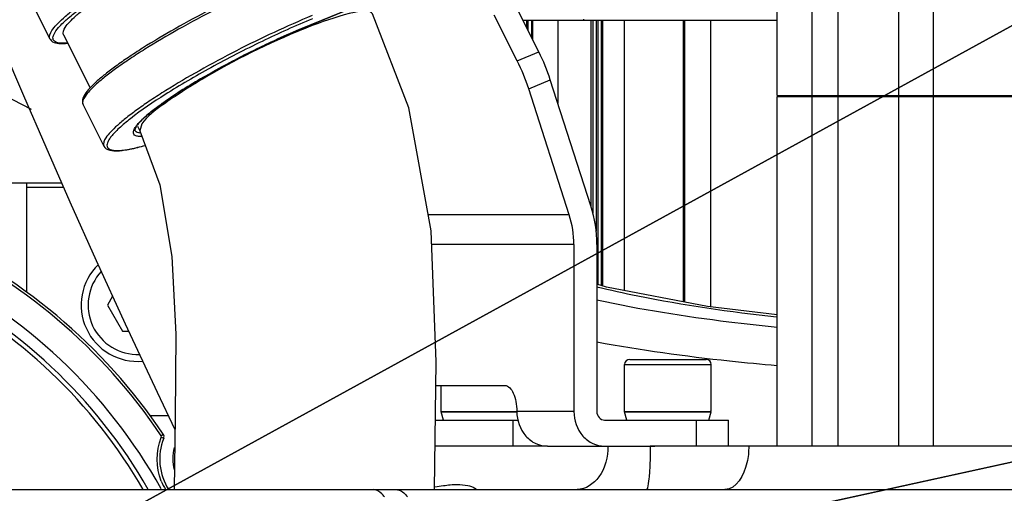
# Model space of a CAD drawing. Header units: millimetres. Extents: x 0 to 5940, y 0 to 4200.
# Tile 44 of 87: x 2757 to 2870, y 711 to 766. Entities that reach past the tile are written whole.
import ezdxf

# ---------------------------------------------------------------- set-up
doc = ezdxf.new("R2010")
doc.units = ezdxf.units.MM
doc.header["$LTSCALE"] = 326.7
doc.layers.get('0').update_dxf_attribs({"linetype": 'CONTINUOUS'})
for name, color, linetype in [('304102000078DXF_CONTINUOUS_LINE', 7, 'CONTINUOUS'), ('304103000186DXF_CONTINUOUS_LINE', 7, 'CONTINUOUS'), ('304105000176DXF_CONTINUOUS_LINE', 7, 'CONTINUOUS'), ('304105000177DXF_CONTINUOUS_LINE', 7, 'CONTINUOUS'), ('304109000002DXF_CONTINUOUS_LINE', 7, 'CONTINUOUS'), ('304304000126DXF_CONTINUOUS_LINE', 7, 'CONTINUOUS'), ('304304000136DXF_CONTINUOUS_LINE', 7, 'CONTINUOUS'), ('501023000047DXF_CONTINUOUS_LINE', 7, 'CONTINUOUS'), ('501023000078DXF_CONTINUOUS_LINE', 7, 'CONTINUOUS'), ('604006000006DXF_CONTINUOUS_LINE', 7, 'CONTINUOUS'), ('RB15-1-B-JSZL_DXF_DIMENSION', 7, 'CONTINUOUS'), ('XIANLAN_DXF_CONTINUOUS_LINE', 7, 'CONTINUOUS')]:
    doc.layers.add(name, color=color, linetype=linetype)
doc.styles.get("Standard").update_dxf_attribs({"font": 'txt', "width": 0.7})
doc.dimstyles.new('DIMSTYLE_1', dxfattribs={"dimtxt": 85, "dimasz": 45, "dimexe": 1.5, "dimexo": 0, "dimtad": 1, "dimdsep": 46, "dimtxsty": 'Standard', "dimblk": '_FILLED', "dimblk1": '_FILLED', "dimblk2": '_FILLED', "dimcen": 0.09, "dimclrt": 5, "dimazin": 2, "dimtp": 1.2, "dimtm": 1.2, "dimtfac": 1, "dimtofl": 0, "dimtmove": 0, "dimatfit": 3, "dimldrblk": '_FILLED', "dimfxl": 0, "dimtolj": 1, "dimarcsym": 0})
doc.dimstyles.new('DIMSTYLE_2', dxfattribs={"dimtxt": 85, "dimasz": 45, "dimexe": 1.5, "dimexo": 0, "dimtad": 1, "dimdsep": 46, "dimtxsty": 'Standard', "dimblk": '_FILLED', "dimblk1": '_FILLED', "dimblk2": '_FILLED', "dimcen": 0.09, "dimclrt": 5, "dimazin": 2, "dimtp": 0.8, "dimtm": 0.8, "dimtfac": 1, "dimtofl": 0, "dimtmove": 0, "dimatfit": 3, "dimldrblk": '_FILLED', "dimfxl": 0, "dimtolj": 1, "dimarcsym": 0})

# ---------------------------------------------------------------- blocks, each defined once
blk = doc.blocks.new('_FILLED')
at = {"color": 0, "linetype": 'ByBlock'}
blk.add_solid([(0, 0), (-1, 0.1667), (-1, -0.1667)], dxfattribs=at)
blk = doc.blocks.new('*D1')
at = {"layer": 'RB15-1-B-JSZL_DXF_DIMENSION', "color": 2, "linetype": 'Continuous', "transparency": 16777216}
for p, q in [((2718.9, 681.88), (4558.48, 1083.11)), ((4194.22, 1003.66), (2718.9, 681.88)), ((4194.22, 1003.66), (4194.22, 1003.66))]:
    blk.add_line(p, q, dxfattribs=at)
at = {"layer": 'RB15-1-B-JSZL_DXF_DIMENSION', "color": 2, "linetype": 'Continuous', "transparency": 16777216, "xscale": 45, "yscale": 45, "zscale": 45, "rotation": 192.3029314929}
blk.add_blockref('_FILLED', (4194.22, 1003.66), dxfattribs=at)
blk = doc.blocks.new('*D2')
at = {"layer": 'RB15-1-B-JSZL_DXF_DIMENSION', "color": 2, "linetype": 'Continuous', "transparency": 16777216}
for p, q in [((2718.9, 681.88), (3698.6, 1219.86)), ((3144.9, 915.81), (2718.9, 681.88)), ((3144.9, 915.81), (3144.9, 915.81))]:
    blk.add_line(p, q, dxfattribs=at)
at = {"layer": 'RB15-1-B-JSZL_DXF_DIMENSION', "color": 2, "linetype": 'Continuous', "transparency": 16777216, "xscale": 45, "yscale": 45, "zscale": 45, "rotation": 208.7734168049}
blk.add_blockref('_FILLED', (3144.9, 915.81), dxfattribs=at)

msp = doc.modelspace()

# ---------------------------------------------------------------- linework, layer by layer
at = {"color": 2, "linetype": 'Continuous'}
msp.add_circle((2718.902, 681.882), 486, dxfattribs=at)
at = {"layer": '304102000078DXF_CONTINUOUS_LINE', "color": 7, "linetype": 'Continuous'}
for p, q in [((2817.412, 716.882), (2804.459, 716.882)), ((2963.996, 716.882), (2829.258, 716.882)), ((2799.961, 711.882), (3235.382, 711.882))]:
    msp.add_line(p, q, dxfattribs=at)
at = {"layer": '304102000078DXF_CONTINUOUS_LINE', "color": 9, "linetype": 'Continuous'}
for points, knots in [([(2824.366, 716.882), (2824.366, 715.654), (2823.901, 713.373), (2821.803, 711.882), (2820.838, 711.882)], [0, 0, 0, 0, 0.5601342, 1, 1, 1, 1]), ([(2829.258, 716.882), (2829.258, 716.244), (2829.231, 715.093), (2829.166, 713.448), (2828.997, 712.612), (2828.928, 711.882), (2828.787, 711.882)], [0, 0, 0, 0, 0.3786592, 0.7001344, 0.9166995, 1, 1, 1, 1]), ([(2840.607, 716.882), (2840.607, 716.24), (2840.472, 714.393), (2839.198, 711.882), (2837.867, 711.882)], [0, 0, 0, 0, 0.3253426, 1, 1, 1, 1])]:
    msp.add_open_spline(points, degree=3, knots=knots, dxfattribs=at)
at = {"layer": '304102000078DXF_CONTINUOUS_LINE', "color": 7, "linetype": 'Continuous'}
msp.add_open_spline([(2804.448, 712.184), (2804.768, 712.234), (2805.089, 712.285), (2805.41, 712.33)], degree=3, dxfattribs=at)
msp.add_open_spline([(2805.41, 712.33), (2805.944, 712.406), (2806.889, 712.533), (2808.119, 712.392), (2808.911, 712.185), (2809.251, 711.882), (2809.383, 711.882)], degree=3, knots=[0, 0, 0, 0, 0.3966416, 0.696548, 0.9031924, 1, 1, 1, 1], dxfattribs=at)
at = {"layer": '304103000186DXF_CONTINUOUS_LINE', "color": 7, "linetype": 'Continuous'}
msp.add_lwpolyline([(2843.902, 732.003), (2835.871, 732.962), (2824.22, 735.21), (2823.102, 735.541)], dxfattribs=at)
msp.add_arc((2718.902, 681.882), 83.5, 62.11252, 167.86692, dxfattribs=at)
at = {"layer": '304103000186DXF_CONTINUOUS_LINE', "color": 9, "linetype": 'Continuous'}
for points, knots in [([(2823.062, 735.263), (2824.639, 734.881), (2831.494, 733.371), (2838.454, 732.37), (2843.817, 731.783)], [0, 0, 0, 0, 0.2312104, 1, 1, 1, 1]), ([(2843.889, 730.567), (2842.033, 730.749), (2835.065, 731.513), (2828.127, 732.613), (2823.098, 733.707)], [0, 0, 0, 0, 0.2658862, 1, 1, 1, 1]), ([(2843.899, 726.139), (2842.06, 726.298), (2835.097, 726.971), (2828.159, 727.928), (2823.096, 728.867)], [0, 0, 0, 0, 0.2638843, 1, 1, 1, 1])]:
    msp.add_open_spline(points, degree=3, knots=knots, dxfattribs=at)
at = {"layer": '304105000176DXF_CONTINUOUS_LINE', "color": 7, "linetype": 'Continuous'}
msp.add_line((2743.806, 711.882), (2799.961, 711.882), dxfattribs=at)
for points, knots in [([(2798.614, 711.042), (2798.524, 711.17), (2798.2, 711.578), (2797.682, 711.882), (2797.312, 711.882)], [0, 0, 0, 0, 0.2972447, 1, 1, 1, 1]), ([(2799.961, 711.882), (2800.077, 711.882), (2800.609, 711.794), (2801.025, 711.38), (2801.263, 711.042)], [0, 0, 0, 0, 0.2192272, 1, 1, 1, 1])]:
    msp.add_open_spline(points, degree=3, knots=knots, dxfattribs=at)
at = {"layer": '304105000177DXF_CONTINUOUS_LINE', "color": 7, "linetype": 'Continuous'}
for p, q in [((2816.424, 762.309), (2813.766, 767.591)), ((2813.935, 761.283), (2811.277, 766.565)), ((2819.921, 743.539), (2815.251, 758.069)), ((2822.41, 744.565), (2817.74, 759.095)), ((2820.453, 740.118), (2820.453, 720.882)), ((2823.102, 740.118), (2823.102, 720.882)), ((2804.539, 723.882), (2812.472, 723.882)), ((2804.494, 719.882), (2814.003, 719.882)), ((2823.985, 719.882), (2838.294, 719.882)), ((2838.294, 716.882), (2838.294, 719.882)), ((2817.412, 716.882), (2829.77, 716.882))]:
    msp.add_line(p, q, dxfattribs=at)
at = {"layer": '304105000177DXF_CONTINUOUS_LINE', "color": 9, "linetype": 'Continuous'}
for p, q in [((2813.935, 761.283), (2816.424, 762.309)), ((2815.251, 758.069), (2817.74, 759.095)), ((2819.921, 743.539), (2803.658, 743.539)), ((2820.453, 740.118), (2804.052, 740.118)), ((2820.453, 720.882), (2813.881, 720.882)), ((2813.454, 716.882), (2813.454, 719.882)), ((2834.58, 716.882), (2834.58, 719.882))]:
    msp.add_line(p, q, dxfattribs=at)
at = {"layer": '304105000177DXF_CONTINUOUS_LINE', "color": 7, "linetype": 'Continuous'}
for centre in [(2796.393, 752.231), (2793.904, 751.205)]:
    msp.add_arc(centre, 22.424, 17.82573, 26.70852, dxfattribs=at)
for points in [[(2823.102, 740.118), (2823.102, 741.618), (2822.869, 743.137), (2822.41, 744.565)], [(2820.453, 740.118), (2820.453, 741.272), (2820.274, 742.44), (2819.921, 743.539)]]:
    msp.add_open_spline(points, degree=3, dxfattribs=at)
for points, knots in [([(2812.472, 723.882), (2812.915, 723.882), (2813.521, 723.085), (2813.807, 722.003), (2813.881, 721.266), (2813.881, 720.882)], [0, 0, 0, 0, 0.3793325, 0.6706477, 1, 1, 1, 1]), ([(2813.881, 720.882), (2813.881, 719.878), (2814.42, 718.313), (2815.998, 717.102), (2816.951, 716.882), (2817.412, 716.882)], [0, 0, 0, 0, 0.5162249, 0.7625178, 1, 1, 1, 1]), ([(2820.453, 720.882), (2820.453, 719.878), (2820.992, 718.313), (2822.57, 717.102), (2823.523, 716.882), (2823.985, 716.882)], [0, 0, 0, 0, 0.5162249, 0.7625178, 1, 1, 1, 1]), ([(2823.102, 720.882), (2823.102, 720.631), (2823.264, 720.126), (2823.755, 719.882), (2823.985, 719.882)], [0, 0, 0, 0, 0.5219334, 1, 1, 1, 1])]:
    msp.add_open_spline(points, degree=3, knots=knots, dxfattribs=at)
at = {"layer": '304109000002DXF_CONTINUOUS_LINE', "color": 7, "linetype": 'Continuous'}
for p, q in [((2757.664, 768.597), (2760.064, 763.829)), ((2789.156, 765.032), (2798.864, 769.034)), ((2761.626, 764.283), (2764.699, 758.176)), ((2763.885, 756.235), (2766.285, 751.466))]:
    msp.add_line(p, q, dxfattribs=at)
at = {"layer": '304109000002DXF_CONTINUOUS_LINE', "color": 9, "linetype": 'Continuous'}
for p, q in [((2789.155, 765.037), (2798.883, 769.046)), ((2789.155, 765.036), (2789.175, 765.045)), ((2789.175, 765.045), (2789.156, 765.032))]:
    msp.add_line(p, q, dxfattribs=at)
for points, knots in [([(2760.064, 763.829), (2759.918, 764.118), (2760.259, 764.796), (2760.862, 765.503), (2761.679, 766.291), (2762.733, 767.16), (2764.026, 768.126), (2765.533, 769.163), (2767.882, 770.674), (2771.161, 772.606), (2776.739, 775.592), (2781.113, 777.642), (2784.071, 778.861)], [0, 0, 0, 0, 0.0337081, 0.0632875, 0.1021231, 0.1499543, 0.206201, 0.2700723, 0.3406168, 0.4972931, 0.6665198, 1, 1, 1, 1]), ([(2762.067, 763.343), (2761.76, 763.315), (2761.336, 763.296), (2760.837, 763.4), (2760.589, 763.523), (2760.434, 763.716), (2760.401, 763.965), (2760.473, 764.246), (2760.719, 764.721), (2761.293, 765.403), (2762.263, 766.31), (2763.573, 767.354), (2765.192, 768.512), (2767.088, 769.758), (2769.219, 771.064), (2771.537, 772.399), (2774.829, 774.191), (2779.008, 776.283), (2782.419, 777.806), (2784.103, 778.5)], [0, 0, 0, 0, 0.030706, 0.041779, 0.0504994, 0.0578497, 0.0654024, 0.0746232, 0.0863434, 0.1184938, 0.162764, 0.2186938, 0.2852838, 0.3611885, 0.4448038, 0.5343271, 0.6278092, 0.8184098, 1, 1, 1, 1]), ([(2787.893, 771.267), (2784.934, 770.048), (2780.56, 767.998), (2774.982, 765.012), (2771.703, 763.081), (2769.354, 761.569), (2767.847, 760.532), (2766.554, 759.566), (2765.5, 758.697), (2764.684, 757.909), (2764.08, 757.202), (2763.74, 756.524), (2763.885, 756.235)], [0, 0, 0, 0, 0.3334802, 0.5027069, 0.6593832, 0.7299277, 0.793799, 0.8500457, 0.8978769, 0.9367125, 0.9662919, 1, 1, 1, 1]), ([(2790.292, 766.499), (2787.334, 765.279), (2782.96, 763.23), (2777.382, 760.243), (2774.103, 758.312), (2771.753, 756.8), (2770.247, 755.764), (2768.953, 754.798), (2767.9, 753.929), (2767.083, 753.141), (2766.48, 752.434), (2766.139, 751.755), (2766.285, 751.466)], [0, 0, 0, 0, 0.3334802, 0.5027069, 0.6593832, 0.7299277, 0.793799, 0.8500457, 0.8978769, 0.9367125, 0.9662919, 1, 1, 1, 1]), ([(2790.324, 766.138), (2788.361, 765.328), (2784.412, 763.545), (2778.744, 760.634), (2773.666, 757.676), (2770.618, 755.624), (2769.336, 754.619)], [0, 0, 0, 0, 0.2654137, 0.5415625, 0.7962277, 1, 1, 1, 1]), ([(2770.365, 754.198), (2770.726, 754.585), (2771.656, 755.402), (2773.332, 756.644), (2775.445, 758.033), (2778.832, 760.061), (2783.406, 762.487), (2787.231, 764.243), (2789.155, 765.037)], [0, 0, 0, 0, 0.0728547, 0.1698138, 0.2873494, 0.4208164, 0.7133609, 1, 1, 1, 1]), ([(2769.336, 754.619), (2768.888, 754.267), (2768.269, 753.755), (2767.552, 753.058), (2767.157, 752.617), (2766.87, 752.224), (2766.69, 751.878), (2766.615, 751.576), (2766.696, 751.204), (2767.103, 751.008), (2767.571, 750.952), (2768.315, 750.958), (2769.488, 751.144), (2770.479, 751.39), (2771.036, 751.546)], [0, 0, 0, 0, 0.1919937, 0.2704641, 0.3368919, 0.391332, 0.4343513, 0.4675409, 0.4946839, 0.5555564, 0.6001773, 0.6563538, 0.8046777, 1, 1, 1, 1]), ([(2769.727, 753.281), (2769.78, 753.43), (2769.975, 753.756), (2770.218, 754.04), (2770.365, 754.198)], [0, 0, 0, 0, 0.4219162, 1, 1, 1, 1]), ([(2770.643, 752.551), (2770.478, 752.551), (2770.199, 752.568), (2769.832, 752.686), (2769.646, 752.972), (2769.692, 753.18), (2769.727, 753.281)], [0, 0, 0, 0, 0.3452738, 0.5880489, 0.7763924, 1, 1, 1, 1]), ([(2770.484, 752.969), (2770.408, 752.976), (2770.18, 753.007), (2769.929, 753.123), (2769.858, 753.264)], [0, 0, 0, 0, 0.3255371, 1, 1, 1, 1])]:
    msp.add_open_spline(points, degree=3, knots=knots, dxfattribs=at)
at = {"layer": '304109000002DXF_CONTINUOUS_LINE', "color": 7, "linetype": 'Continuous'}
for points, knots in [([(2761.626, 764.283), (2761.493, 764.548), (2761.805, 765.171), (2762.359, 765.82), (2763.109, 766.543), (2764.076, 767.341), (2765.762, 768.599), (2768.319, 770.28), (2771.813, 772.34), (2776.933, 775.081), (2780.949, 776.963), (2783.664, 778.082)], [0, 0, 0, 0, 0.033709, 0.063289, 0.1021251, 0.1499568, 0.2062046, 0.3406065, 0.4972847, 0.6665143, 1, 1, 1, 1]), ([(2787.145, 771.227), (2785.732, 770.634), (2782.871, 769.355), (2778.648, 767.272), (2774.578, 765.072), (2771.417, 763.195), (2769.159, 761.729), (2767.713, 760.724), (2766.473, 759.79), (2765.456, 758.937), (2764.669, 758.176), (2764.119, 757.497), (2763.782, 756.867), (2763.797, 756.41), (2763.885, 756.235)], [0, 0, 0, 0, 0.1624953, 0.3323281, 0.4992009, 0.6530125, 0.7221102, 0.7846338, 0.8397293, 0.8867454, 0.9253117, 0.9556263, 0.9792261, 1, 1, 1, 1]), ([(2789.156, 765.032), (2787.261, 764.251), (2783.487, 762.523), (2778.223, 759.733), (2774.285, 757.325), (2771.833, 755.529), (2770.898, 754.723), (2770.531, 754.343)], [0, 0, 0, 0, 0.2852678, 0.5771027, 0.8287559, 0.9265358, 1, 1, 1, 1]), ([(2760.064, 763.829), (2760.132, 763.693), (2760.438, 763.395), (2761.184, 763.255), (2761.762, 763.286), (2762.092, 763.322)], [0, 0, 0, 0, 0.2073463, 0.5479533, 1, 1, 1, 1]), ([(2770.531, 754.343), (2770.4, 754.207), (2770.178, 753.965), (2769.953, 753.624), (2769.851, 753.403), (2769.845, 753.289), (2769.858, 753.264)], [0, 0, 0, 0, 0.4373945, 0.7544885, 0.9362213, 1, 1, 1, 1]), ([(2766.285, 751.466), (2766.542, 750.956), (2767.595, 750.878), (2768.583, 750.986), (2769.649, 751.167), (2770.473, 751.378), (2771.055, 751.541)], [0, 0, 0, 0, 0.3484808, 0.4792792, 0.631581, 1, 1, 1, 1])]:
    msp.add_open_spline(points, degree=3, knots=knots, dxfattribs=at)
at = {"layer": '304304000126DXF_CONTINUOUS_LINE', "color": 7, "linetype": 'Continuous'}
for p, q in [((2821.602, 765.982), (2821.602, 766.082)), ((2814.579, 765.982), (2843.902, 765.982)), ((2814.976, 765.982), (2814.976, 765.188)), ((2815.158, 765.982), (2815.158, 764.825)), ((2815.554, 765.982), (2815.554, 764.038)), ((2815.737, 763.674), (2815.737, 765.982)), ((2818.602, 765.982), (2818.602, 756.414)), ((2822.44, 744.451), (2822.44, 765.982)), ((2822.623, 765.982), (2822.623, 743.759)), ((2823.019, 765.982), (2823.019, 741.663)), ((2823.202, 765.982), (2823.202, 735.511)), ((2823.598, 765.982), (2823.598, 735.394)), ((2823.781, 735.34), (2823.781, 765.982)), ((2826.262, 765.982), (2826.262, 734.816)), ((2833.088, 733.499), (2833.088, 765.982)), ((2833.21, 765.982), (2833.21, 733.475)), ((2836.244, 732.917), (2836.244, 765.982)), ((2761.434, 747.182), (2719.706, 747.182)), ((2757.402, 734.625), (2757.402, 747.182)), ((2773.718, 720.382), (2771.645, 720.382))]:
    msp.add_line(p, q, dxfattribs=at)
at = {"layer": '304304000126DXF_CONTINUOUS_LINE', "color": 9, "linetype": 'Continuous'}
for p, q in [((2761.655, 746.682), (2757.402, 746.682)), ((2772.884, 718.088), (2773.134, 718.255)), ((2772.904, 717.902), (2773.183, 717.791))]:
    msp.add_line(p, q, dxfattribs=at)
at = {"layer": '304304000126DXF_CONTINUOUS_LINE', "color": 7, "linetype": 'Continuous'}
for centre, radius, start, end in [((2718.902, 681.882), 65.3, 33.84983, 66.21711), ((2718.902, 681.882), 61.8, 29.12163, 64.29549), ((2779.221, 715.386), 6.5, 158.28213, 212.82662), ((2772.718, 717.976), 0.5, 338.28213, 33.84983), ((2779.221, 715.386), 5, 164.39367, 194.48045)]:
    msp.add_arc(centre, radius, start, end, dxfattribs=at)
at = {"layer": '304304000126DXF_CONTINUOUS_LINE', "color": 9, "linetype": 'Continuous'}
for centre, radius, start, end in [((2718.902, 681.882), 65, 33.84983, 65.64575), ((2718.902, 681.882), 60.462, 29.76525, 64.0004), ((2718.902, 681.882), 59.963, 30.03112, 62.94269), ((2772.718, 717.976), 0.2, 338.28213, 33.84983), ((2779.16, 715.411), 6.734, 158.28216, 158.60012), ((2779.233, 715.392), 6.814, 201.78969, 211.26878)]:
    msp.add_arc(centre, radius, start, end, dxfattribs=at)
msp.add_open_spline([(2772.907, 712.863), (2772.288, 714.412), (2772.282, 716.314), (2772.89, 717.868)], degree=3, dxfattribs=at)
at = {"layer": '304304000136DXF_CONTINUOUS_LINE', "color": 7, "linetype": 'Continuous'}
for p, q in [((2843.902, 757.282), (2843.902, 799.282)), ((2857.902, 757.282), (2857.902, 794.282)), ((2843.902, 757.282), (2923.902, 757.282)), ((2843.902, 716.882), (2843.902, 757.182)), ((2843.902, 757.182), (2923.902, 757.182)), ((2845.902, 757.182), (2845.902, 757.282)), ((2857.902, 716.882), (2857.902, 757.182)), ((2859.902, 757.182), (2859.902, 757.282))]:
    msp.add_line(p, q, dxfattribs=at)
at = {"layer": '304304000136DXF_CONTINUOUS_LINE', "color": 9, "linetype": 'Continuous'}
for p, q in [((2847.902, 716.882), (2847.902, 799.282)), ((2850.902, 716.882), (2850.902, 799.282)), ((2861.902, 716.882), (2861.902, 794.282))]:
    msp.add_line(p, q, dxfattribs=at)
at = {"layer": '501023000047DXF_CONTINUOUS_LINE', "color": 7, "linetype": 'Continuous'}
for p, q in [((2767.291, 734.166), (2766.703, 733.147)), ((2766.703, 733.147), (2768.435, 730.147)), ((2768.435, 730.147), (2769.137, 730.147))]:
    msp.add_line(p, q, dxfattribs=at)
msp.add_arc((2770.167, 733.147), 6.5, 134.3104, 275.1697, dxfattribs=at)
at = {"layer": '501023000047DXF_CONTINUOUS_LINE', "color": 9, "linetype": 'Continuous'}
msp.add_arc((2770.167, 733.147), 5.7, 137.24968, 272.23614, dxfattribs=at)
at = {"layer": '501023000078DXF_CONTINUOUS_LINE', "color": 7, "linetype": 'Continuous'}
for p, q in [((2826.294, 720.882), (2826.294, 726.282)), ((2826.894, 726.882), (2835.694, 726.882)), ((2836.294, 720.882), (2836.294, 726.282)), ((2805.168, 720.882), (2805.168, 723.882)), ((2805.168, 720.882), (2813.881, 720.882)), ((2826.294, 720.882), (2836.294, 720.882))]:
    msp.add_line(p, q, dxfattribs=at)
at = {"layer": '501023000078DXF_CONTINUOUS_LINE', "color": 9, "linetype": 'Continuous'}
msp.add_line((2826.294, 726.282), (2836.294, 726.282), dxfattribs=at)
at = {"layer": '501023000078DXF_CONTINUOUS_LINE', "color": 7, "linetype": 'Continuous'}
for centre, start, end in [((2826.894, 726.282), 90, 180), ((2835.694, 726.282), 0, 90)]:
    msp.add_arc(centre, 0.6, start, end, dxfattribs=at)
at = {"layer": '604006000006DXF_CONTINUOUS_LINE', "color": 7, "linetype": 'Continuous'}
for p, q in [((2805.168, 720.842), (2805.304, 720.882)), ((2805.445, 719.882), (2805.168, 720.842)), ((2805.168, 720.842), (2813.885, 720.842)), ((2826.294, 720.842), (2826.43, 720.882)), ((2826.571, 719.882), (2826.294, 720.842)), ((2826.294, 720.842), (2836.294, 720.842)), ((2836.017, 719.882), (2836.294, 720.842)), ((2836.294, 720.842), (2836.158, 720.882))]:
    msp.add_line(p, q, dxfattribs=at)
at = {"layer": 'XIANLAN_DXF_CONTINUOUS_LINE', "color": 7, "linetype": 'Continuous'}
msp.add_line((2770.164, 753.767), (2770.438, 753.224), dxfattribs=at)
at = {"layer": 'XIANLAN_DXF_CONTINUOUS_LINE', "color": 9, "linetype": 'Continuous'}
msp.add_line((2770.656, 754.015), (2770.437, 753.226), dxfattribs=at)
at = {"layer": 'XIANLAN_DXF_CONTINUOUS_LINE', "color": 7, "linetype": 'Continuous'}
for points in [[(2804.402, 711.882), (2804.57, 726.596), (2803.991, 741.702), (2801.416, 755.873), (2797.237, 766.708)], [(2754.654, 762.852), (2757.018, 757.301), (2759.584, 751.381), (2762.372, 745.054), (2765.415, 738.269), (2768.749, 730.977), (2772.414, 723.123), (2774.476, 718.787)], [(2770.437, 753.226), (2772.74, 747.01), (2774.135, 738.736), (2774.561, 729.773), (2774.492, 720.206), (2774.402, 711.882)]]:
    msp.add_lwpolyline(points, dxfattribs=at)
at = {"layer": 'XIANLAN_DXF_CONTINUOUS_LINE', "color": 9, "linetype": 'Continuous'}
msp.add_arc((2813.074, 706.313), 63.273, 111.0024, 112.09593, dxfattribs=at)
for points, knots in [([(2797.236, 766.709), (2797.13, 766.922), (2796.28, 767.086), (2794.056, 766.678), (2791.95, 765.978), (2790.396, 765.382)], [0, 0, 0, 0, 0.1001315, 0.3003286, 1, 1, 1, 1]), ([(2789.273, 764.938), (2785.264, 763.312), (2779.705, 760.585), (2773.667, 756.699), (2771.282, 754.915), (2770.656, 754.015)], [0, 0, 0, 0, 0.5982501, 0.8483372, 1, 1, 1, 1])]:
    msp.add_open_spline(points, degree=3, knots=knots, dxfattribs=at)

# ---------------------------------------------------------------- dimensions: what is measured, and where the dimension line sits
at = {"layer": 'RB15-1-B-JSZL_DXF_DIMENSION', "color": 2, "linetype": 'Continuous'}
for mpoint, dimstyle, picture, middle in [((3144.9, 915.808), 'DIMSTYLE_2', '*D2', (3479.755, 1123.93)), ((4194.219, 1003.657), 'DIMSTYLE_1', '*D1', (4263.288, 1040.471))]:
    dim = msp.add_radius_dim(center=(2718.902, 681.882), mpoint=mpoint, text='R<>', dimstyle=dimstyle, override={"dimpost": '<>'}, dxfattribs=at)
    dim.commit()
    dim.dimension.update_dxf_attribs({"geometry": picture, "text_midpoint": middle, "dimtype": 164})

doc.saveas('drawing.dxf')
